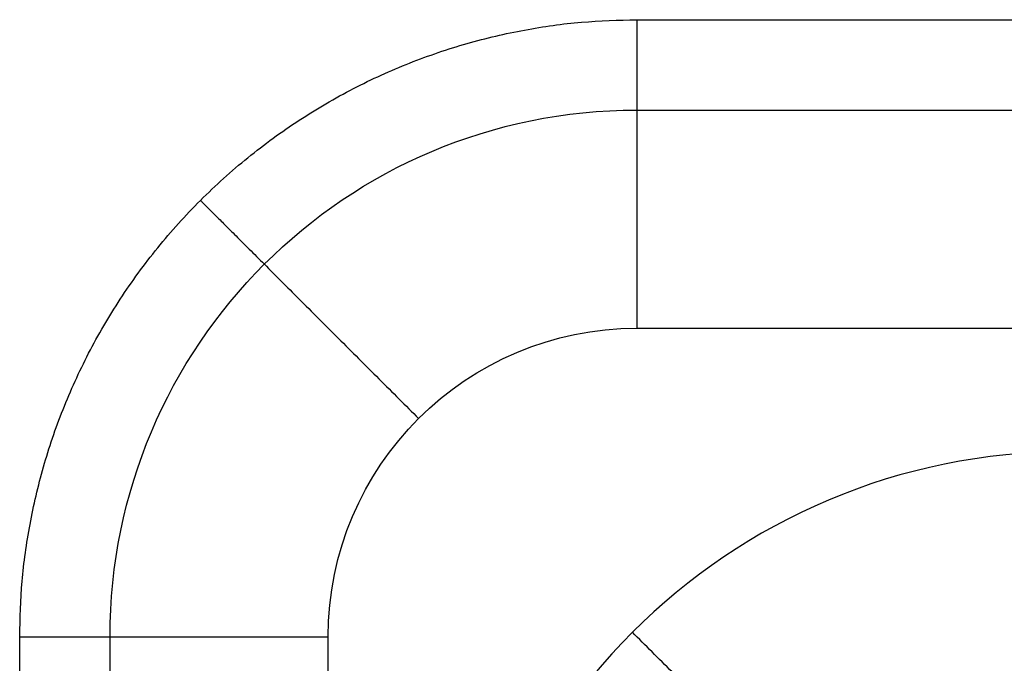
# Model space of a CAD drawing. Header units: millimetres. Extents: x -4722 to -3222, y -3277 to -2337.
# Tile 27 of 47: x -4722 to -4563, y -2441 to -2337. Entities that reach past the tile are written whole.
import ezdxf

# ---------------------------------------------------------------- set-up
doc = ezdxf.new("R2010")
doc.units = ezdxf.units.MM
doc.layers.add('c$Calque 20', color=7, linetype='Continuous', true_color=0xb60d0d)

msp = doc.modelspace()

# ---------------------------------------------------------------- linework, layer by layer
at = {"layer": 'c$Calque 20'}
for p, q in [((-4622.11, -2386.55), (-3272.11, -2386.55)), ((-4672.11, -3206.55), (-4672.11, -2436.55))]:
    msp.add_line(p, q, dxfattribs=at)
at = {"layer": 'c$Calque 20', "extrusion": (0, 0, -1)}
for centre, radius, start in [((4622.11, -2436.55, 14.64), 85.36, 360), ((4622.11, -2436.55), 50, 0)]:
    msp.add_arc(centre, radius, start, 90, dxfattribs=at)
at = {"layer": 'c$Calque 20'}
msp.add_arc((-4552.11, -2506.55), 100, 90, 180, dxfattribs=at)
for points in [[(-4722.11, -2436.55, -750), (-4722.11, -2336.55, -750), (-4622.11, -2336.55, -750)], [(-4722.11, -2436.55, -50), (-4722.11, -2336.55, -50), (-4622.11, -2336.55, -50)], [(-4722.11, -2436.55, -375), (-4722.11, -2336.55, -375), (-4622.11, -2336.55, -375)], [(-4622.11, -2336.55, -50), (-4622.11, -2336.55), (-4622.11, -2386.55)], [(-4692.82, -2365.84, -50), (-4692.82, -2365.84), (-4657.47, -2401.19)], [(-4587.47, -2471.19, -50), (-4587.47, -2471.19), (-4622.82, -2435.84)], [(-4722.11, -2436.55, -50), (-4722.11, -2436.55), (-4672.11, -2436.55)]]:
    msp.add_rational_spline(points, [1, 0.707106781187, 1], degree=2, dxfattribs=at)
for points in [[(-4622.11, -2336.55, -750), (-3937.11, -2336.55, -750), (-3252.11, -2336.55, -750)], [(-4622.11, -2336.55, -50), (-4622.11, -2336.55, -400), (-4622.11, -2336.55, -750)], [(-4622.11, -2336.55, -50), (-3937.11, -2336.55, -50), (-3252.11, -2336.55, -50)], [(-4622.11, -2336.55, -375), (-3937.11, -2336.55, -375), (-3252.11, -2336.55, -375)], [(-4622.11, -2351.19, -14.64), (-3940.04, -2351.19, -14.64), (-3257.97, -2351.19, -14.64)], [(-4692.82, -2365.84, -50), (-4692.82, -2365.84, -400), (-4692.82, -2365.84, -750)], [(-4722.11, -3226.55, -750), (-4722.11, -2831.55, -750), (-4722.11, -2436.55, -750)], [(-4722.11, -2436.55, -50), (-4722.11, -2436.55, -400), (-4722.11, -2436.55, -750)], [(-4722.11, -3226.55, -50), (-4722.11, -2831.55, -50), (-4722.11, -2436.55, -50)], [(-4722.11, -3226.55, -375), (-4722.11, -2831.55, -375), (-4722.11, -2436.55, -375)], [(-4707.47, -3220.69, -14.64), (-4707.47, -2828.62, -14.64), (-4707.47, -2436.55, -14.64)]]:
    msp.add_open_spline(points, degree=2, dxfattribs=at)

doc.saveas('drawing.dxf')
